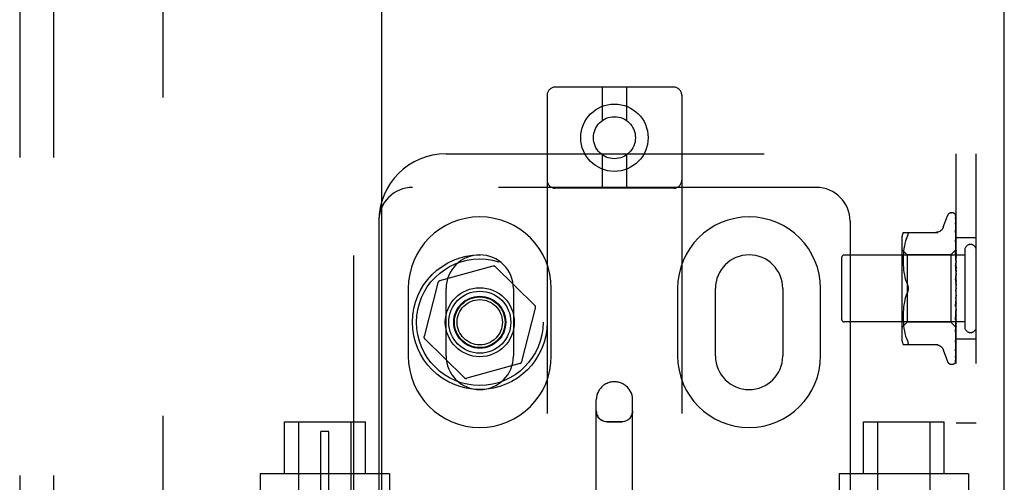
# Model space of a CAD drawing. Header units: inches. Extents: x 0 to 215, y 0 to 139.
# Tile 48 of 111: x 101.19 to 104.85, y 54.82 to 56.54. Entities that reach past the tile are written whole.
import ezdxf

# ---------------------------------------------------------------- set-up
doc = ezdxf.new("R2010")
doc.units = ezdxf.units.IN
doc.header["$LTSCALE"] = 11.804375
doc.header["$MEASUREMENT"] = 0
doc.linetypes.add('HIDDEN', pattern=[0.2, 0.1, -0.1])
doc.layers.get('0').update_dxf_attribs({"linetype": 'CONTINUOUS'})
for name, color, linetype in [('DEFAULT_2', 8, 'HIDDEN'), ('DOOR_ASSEMBLY', 7, 'CONTINUOUS'), ('SUBPANEL', 7, 'CONTINUOUS')]:
    doc.layers.add(name, color=color, linetype=linetype)

msp = doc.modelspace()

# ---------------------------------------------------------------- linework, layer by layer
at = {"color": 3, "linetype": 'Continuous'}
msp.add_line((104.8501, 10.3957), (104.8501, 96.1877), dxfattribs=at)
at = {"layer": 'DEFAULT_2', "color": 8, "linetype": 'HIDDEN'}
for p, q in [((101.7251, 92.8437), (101.7251, 13.7397)), ((103.6224, 56.2889), (103.1824, 56.2889)), ((103.3574, 56.2889), (103.3574, 56.1651)), ((103.4474, 56.2889), (103.4474, 56.1651)), ((103.1524, 56.2589), (103.1524, 50.7584)), ((103.6524, 56.2589), (103.6524, 50.7584)), ((102.7774, 56.0417), (104.7461, 56.0417)), ((103.3574, 56.0377), (103.3574, 55.9139)), ((103.4474, 56.0377), (103.4474, 55.9139)), ((104.6711, 50.5417), (104.6711, 56.0417)), ((104.7461, 50.5417), (104.7461, 56.0417)), ((104.1524, 55.9167), (102.6524, 55.9167)), ((103.6224, 55.9139), (103.1824, 55.9139)), ((104.6236, 55.7697), (104.639, 55.812)), ((104.6546, 55.823), (104.6555, 55.823)), ((104.6685, 55.8133), (104.6704, 55.6845)), ((104.6685, 55.8041), (104.6704, 55.6794)), ((104.6685, 55.8023), (104.6704, 55.6793)), ((102.5274, 55.7917), (102.5274, 50.7917)), ((104.2774, 55.7917), (104.2774, 50.7917)), ((104.6685, 55.7859), (104.6685, 55.7854)), ((104.6685, 55.7854), (104.6704, 55.6693)), ((104.6685, 55.7825), (104.6704, 55.6691)), ((104.6685, 55.758), (104.6685, 55.7579)), ((104.6685, 55.7579), (104.6704, 55.6546)), ((104.6693, 55.7519), (104.6685, 55.7579)), ((104.4691, 55.7213), (104.4691, 55.3621)), ((104.4746, 55.75), (104.6039, 55.75)), ((104.4865, 55.727), (104.4834, 55.7181)), ((104.4864, 55.727), (104.4901, 55.7355)), ((104.4901, 55.7355), (104.4913, 55.7382)), ((104.4923, 55.7407), (104.4913, 55.7382)), ((104.6685, 55.754), (104.6704, 55.6543)), ((104.6686, 55.7537), (104.6685, 55.754)), ((104.6685, 55.7224), (104.6685, 55.7225)), ((104.6685, 55.7225), (104.6704, 55.6358)), ((104.6697, 55.7111), (104.6685, 55.7224)), ((104.6701, 55.7448), (104.6693, 55.7519)), ((104.7461, 55.7292), (104.6711, 55.7292)), ((104.4891, 55.667), (104.4691, 55.687)), ((104.4774, 55.6897), (104.4763, 55.6803)), ((104.4789, 55.6993), (104.4774, 55.6897)), ((104.4809, 55.7088), (104.4789, 55.6992)), ((104.4834, 55.7182), (104.4809, 55.7088)), ((104.6711, 55.686), (104.6521, 55.667)), ((104.6685, 55.7177), (104.6704, 55.6354)), ((104.6705, 55.703), (104.6697, 55.7111)), ((104.6711, 55.6967), (104.6705, 55.703)), ((104.2461, 55.6557), (104.2461, 55.4277)), ((104.7031, 55.6657), (104.2561, 55.6657)), ((104.4747, 55.6545), (104.4746, 55.646)), ((104.475, 55.6629), (104.4747, 55.6544)), ((104.4755, 55.6715), (104.475, 55.6627)), ((104.4763, 55.6804), (104.4755, 55.6714)), ((104.6521, 55.667), (104.4891, 55.667)), ((104.4891, 55.667), (104.4891, 55.4165)), ((104.6521, 55.667), (104.6521, 55.4165)), ((104.6685, 55.6803), (104.6685, 55.6806)), ((104.6685, 55.6806), (104.6704, 55.6135)), ((104.6701, 55.6633), (104.6685, 55.6803)), ((104.6685, 55.6751), (104.6704, 55.6131)), ((104.6711, 55.6522), (104.6701, 55.6633)), ((104.6704, 55.6845), (104.6704, 55.6846)), ((104.6704, 55.6845), (104.6704, 55.6845)), ((104.6711, 55.6824), (104.6704, 55.6795)), ((104.6704, 55.6793), (104.6704, 55.6795)), ((104.6704, 55.6794), (104.6704, 55.6793)), ((104.6711, 55.6739), (104.6704, 55.6694)), ((104.6704, 55.6691), (104.6704, 55.6694)), ((104.6704, 55.6693), (104.6704, 55.6691)), ((104.6711, 55.6655), (104.6704, 55.6691)), ((104.6711, 55.6605), (104.6704, 55.6547)), ((104.6704, 55.6543), (104.6704, 55.6547)), ((104.6704, 55.6546), (104.6704, 55.6543)), ((104.6711, 55.6492), (104.6704, 55.6543)), ((104.7031, 55.6837), (104.7031, 55.3997)), ((102.9507, 55.6249), (102.7533, 55.5698)), ((103.1068, 55.479), (102.9604, 55.6224)), ((104.4746, 55.6462), (104.4747, 55.6376)), ((104.4747, 55.6378), (104.475, 55.629)), ((104.475, 55.6292), (104.4755, 55.6201)), ((104.4755, 55.6203), (104.4763, 55.611)), ((104.6685, 55.6333), (104.6685, 55.6336)), ((104.6685, 55.6336), (104.6704, 55.5887)), ((104.6685, 55.6333), (104.6711, 55.6038)), ((104.6685, 55.6276), (104.6704, 55.5881)), ((104.6711, 55.6429), (104.6704, 55.6359)), ((104.6704, 55.6354), (104.6704, 55.6359)), ((104.6704, 55.6358), (104.6704, 55.6355)), ((104.6711, 55.6291), (104.6704, 55.6355)), ((104.6711, 55.6216), (104.6704, 55.6137)), ((104.6704, 55.6134), (104.6704, 55.6137)), ((104.6704, 55.6135), (104.6704, 55.6132)), ((104.6704, 55.6131), (104.6704, 55.6134)), ((104.6711, 55.6058), (104.6704, 55.6132)), ((104.4763, 55.6112), (104.4774, 55.6017)), ((104.4774, 55.6019), (104.4789, 55.5923)), ((104.4789, 55.5925), (104.4809, 55.583)), ((104.4808, 55.583), (104.4833, 55.5737)), ((104.6685, 55.5831), (104.6711, 55.5531)), ((104.6685, 55.5766), (104.6695, 55.5685)), ((104.6711, 55.5974), (104.6704, 55.5889)), ((104.6704, 55.5881), (104.6704, 55.5889)), ((104.6704, 55.5887), (104.6704, 55.5884)), ((104.6711, 55.5801), (104.6704, 55.5884)), ((102.6368, 55.5417), (102.6368, 55.2917)), ((102.7463, 55.5626), (102.6953, 55.3641)), ((102.7774, 55.2917), (102.7774, 55.5417)), ((103.0274, 55.5417), (103.0274, 55.2917)), ((103.168, 55.2917), (103.168, 55.5417)), ((103.6368, 55.5417), (103.6368, 55.2917)), ((103.7774, 55.2917), (103.7774, 55.5417)), ((104.0274, 55.5417), (104.0274, 55.2917)), ((104.168, 55.2917), (104.168, 55.5417)), ((104.4833, 55.5738), (104.4864, 55.5649)), ((104.4864, 55.5649), (104.4901, 55.5563)), ((104.6711, 55.5713), (104.6704, 55.5624)), ((104.6711, 55.544), (104.6704, 55.5351)), ((104.4833, 55.5097), (104.4808, 55.5004)), ((104.4864, 55.5185), (104.4901, 55.5271)), ((104.6704, 55.5085), (104.6685, 55.4809)), ((104.6704, 55.5079), (104.6685, 55.4747)), ((104.6685, 55.4749), (104.6711, 55.5048)), ((104.6704, 55.5364), (104.6696, 55.5354)), ((104.6703, 55.5363), (104.6704, 55.5364)), ((104.6704, 55.5364), (104.6705, 55.5365)), ((104.6711, 55.5257), (104.6704, 55.5346)), ((104.6711, 55.5167), (104.6704, 55.5081)), ((104.6704, 55.5085), (104.6704, 55.5076)), ((104.6704, 55.5079), (104.6704, 55.5081)), ((104.6711, 55.4989), (104.6704, 55.5076)), ((104.6711, 55.5382), (104.6709, 55.5378)), ((103.0585, 55.2708), (103.1095, 55.4693)), ((104.4763, 55.4724), (104.4755, 55.4631)), ((104.4774, 55.4817), (104.4763, 55.4722)), ((104.4789, 55.4911), (104.4774, 55.4815)), ((104.4809, 55.5004), (104.4789, 55.4909)), ((104.6704, 55.4825), (104.6685, 55.4315)), ((104.6704, 55.482), (104.6685, 55.4258)), ((104.6685, 55.4747), (104.6685, 55.4749)), ((104.6711, 55.4902), (104.6704, 55.4823)), ((104.6704, 55.4825), (104.6704, 55.4819)), ((104.6704, 55.482), (104.6704, 55.4823)), ((104.6711, 55.4736), (104.6704, 55.4819)), ((104.6711, 55.4657), (104.6704, 55.4587)), ((104.4747, 55.4458), (104.4746, 55.4372)), ((104.4746, 55.4374), (104.4747, 55.4289)), ((104.475, 55.4544), (104.4747, 55.4456)), ((104.4747, 55.4291), (104.475, 55.4206)), ((104.4755, 55.4633), (104.475, 55.4542)), ((104.6704, 55.4588), (104.6685, 55.3863)), ((104.6704, 55.4584), (104.6685, 55.3811)), ((104.6685, 55.4261), (104.6711, 55.455)), ((104.6704, 55.4381), (104.6685, 55.3467)), ((104.6704, 55.4377), (104.6685, 55.3423)), ((104.6704, 55.4588), (104.6704, 55.4583)), ((104.6704, 55.4584), (104.6704, 55.4587)), ((104.6711, 55.4507), (104.6704, 55.4583)), ((104.6711, 55.4438), (104.6704, 55.438)), ((104.6704, 55.4381), (104.6704, 55.4377)), ((104.6704, 55.4377), (104.6704, 55.438)), ((104.6711, 55.4312), (104.6704, 55.4377)), ((104.7031, 55.4177), (104.2561, 55.4177)), ((104.4891, 55.4165), (104.4691, 55.3965)), ((104.475, 55.4207), (104.4755, 55.4119)), ((104.4755, 55.412), (104.4763, 55.403)), ((104.4763, 55.4031), (104.4774, 55.3937)), ((104.4774, 55.3937), (104.4789, 55.3841)), ((104.6521, 55.4165), (104.4891, 55.4165)), ((104.6704, 55.3982), (104.6521, 55.4165)), ((104.6685, 55.4258), (104.6685, 55.4261)), ((104.6704, 55.4212), (104.6685, 55.3141)), ((104.6704, 55.4209), (104.6685, 55.3107)), ((104.6704, 55.4086), (104.6685, 55.2898)), ((104.6704, 55.4084), (104.6685, 55.2875)), ((104.6704, 55.4009), (104.6685, 55.2735)), ((104.6701, 55.3976), (104.6711, 55.4083)), ((104.6711, 55.4255), (104.6704, 55.4211)), ((104.6704, 55.4212), (104.6704, 55.4209)), ((104.6704, 55.4209), (104.6704, 55.4211)), ((104.6711, 55.4157), (104.6704, 55.4209)), ((104.6711, 55.4115), (104.6704, 55.4086)), ((104.6704, 55.4086), (104.6704, 55.4084)), ((104.6704, 55.4084), (104.6704, 55.4086)), ((104.6711, 55.4047), (104.6704, 55.4084)), ((104.6704, 55.4008), (104.6704, 55.4009)), ((104.6704, 55.4009), (104.6704, 55.4008)), ((104.6711, 55.3975), (104.6704, 55.3982)), ((104.6704, 55.3982), (104.6704, 55.3982)), ((104.4789, 55.3842), (104.4809, 55.3746)), ((104.4809, 55.3746), (104.4834, 55.3652)), ((104.4834, 55.3653), (104.4865, 55.3564)), ((104.4864, 55.3564), (104.4901, 55.348)), ((104.6685, 55.3811), (104.6685, 55.3813)), ((104.6697, 55.3529), (104.6705, 55.3605)), ((104.6705, 55.3605), (104.6711, 55.3665)), ((102.698, 55.3545), (102.8444, 55.211)), ((104.4746, 55.3334), (104.6039, 55.3334)), ((104.4913, 55.3336), (104.4901, 55.3334)), ((104.6685, 55.3423), (104.6685, 55.3424)), ((104.7461, 55.3542), (104.6711, 55.3542)), ((104.6236, 55.3137), (104.639, 55.2714)), ((104.6685, 55.2875), (104.6684, 55.2868)), ((104.6685, 55.3105), (104.6693, 55.3159)), ((104.6685, 55.3141), (104.6685, 55.3139)), ((104.6685, 55.3107), (104.6685, 55.3106)), ((104.6685, 55.3106), (104.6685, 55.3105)), ((103.0515, 55.2637), (102.8541, 55.2086)), ((104.6546, 55.2605), (104.6555, 55.2605)), ((104.6668, 55.265), (104.6669, 55.265)), ((103.3349, 54.0188), (103.3349, 55.1283)), ((103.4699, 54.0188), (103.4699, 55.1283)), ((102.1774, 55.0467), (102.4774, 55.0467)), ((102.1774, 54.8537), (102.1774, 55.0467)), ((102.2299, 54.6042), (102.2299, 55.0467)), ((102.4249, 54.6042), (102.4249, 55.0467)), ((102.4774, 54.8537), (102.4774, 55.0467)), ((103.3749, 55.0476), (103.4299, 55.0476)), ((104.3274, 55.0467), (104.6274, 55.0467)), ((104.3274, 54.8537), (104.3274, 55.0467)), ((104.3799, 54.6042), (104.3799, 55.0467)), ((104.5749, 54.6042), (104.5749, 55.0467)), ((104.6274, 54.8537), (104.6274, 55.0467)), ((104.7461, 55.0417), (104.6711, 55.0417)), ((102.3424, 55.0107), (102.3124, 55.0107)), ((102.3124, 54.7607), (102.3124, 55.0107)), ((102.3424, 54.7607), (102.3424, 55.0107)), ((102.5674, 54.8537), (102.0874, 54.8537)), ((102.0874, 54.8537), (102.0874, 54.6042)), ((102.5674, 54.8537), (102.5674, 54.7917)), ((104.7174, 54.8537), (104.2374, 54.8537)), ((104.2374, 54.8537), (104.2374, 54.7917)), ((104.7174, 54.8537), (104.7174, 54.6042))]:
    msp.add_line(p, q, dxfattribs=at)
for points in [[(104.6677, 55.8156), (104.6677, 55.8156), (104.6677, 55.8157), (104.6677, 55.8156), (104.6678, 55.8155), (104.6679, 55.8152), (104.6681, 55.8148), (104.6683, 55.8143), (104.6684, 55.8138), (104.6685, 55.8132), (104.6685, 55.8127)], [(104.6711, 55.8095), (104.6711, 55.8097), (104.6708, 55.8104), (104.6705, 55.811), (104.6702, 55.8116), (104.6699, 55.8122), (104.6696, 55.8128), (104.6693, 55.8133), (104.669, 55.8138), (104.6687, 55.8142), (104.6685, 55.8146), (104.6682, 55.8149), (104.668, 55.8152), (104.6678, 55.8155), (104.6677, 55.8156)], [(104.6678, 55.8161), (104.668, 55.8157), (104.6682, 55.8152), (104.6683, 55.8146), (104.6685, 55.814), (104.6685, 55.8133)], [(104.6711, 55.8063), (104.6708, 55.8079), (104.6703, 55.8095), (104.6699, 55.8111), (104.6694, 55.8125), (104.6688, 55.8139), (104.6683, 55.8152), (104.6678, 55.8161)], [(104.6684, 55.8035), (104.6683, 55.8036), (104.6683, 55.8037), (104.6682, 55.8038), (104.6683, 55.8037), (104.6684, 55.8034), (104.6684, 55.8031), (104.6685, 55.8026), (104.6685, 55.8023)], [(104.6684, 55.8052), (104.6684, 55.805), (104.6685, 55.8045), (104.6685, 55.8041)], [(104.6711, 55.7913), (104.6709, 55.7931), (104.6705, 55.7954), (104.67, 55.7976), (104.6696, 55.7997), (104.6692, 55.8018), (104.6687, 55.8038), (104.6684, 55.8052)], [(104.6686, 55.803), (104.6685, 55.8034), (104.6684, 55.8035)], [(104.6711, 55.7978), (104.6711, 55.798), (104.6708, 55.7987), (104.6705, 55.7994), (104.6702, 55.8), (104.67, 55.8006), (104.6697, 55.8011), (104.6694, 55.8017), (104.6691, 55.8022), (104.6686, 55.803)], [(104.6711, 55.8119), (104.6708, 55.8129), (104.6704, 55.8138), (104.6703, 55.8139)], [(104.6234, 55.7692), (104.6226, 55.7673), (104.6209, 55.7641), (104.6188, 55.761), (104.6163, 55.7583), (104.6134, 55.7558), (104.6103, 55.7538), (104.6069, 55.7522), (104.6033, 55.751), (104.5997, 55.7503), (104.596, 55.75)], [(104.6685, 55.7829), (104.6685, 55.783), (104.6684, 55.783), (104.6685, 55.7829), (104.6685, 55.7827), (104.6685, 55.7825)], [(104.6711, 55.7675), (104.6709, 55.7695), (104.6705, 55.7724), (104.6701, 55.7753), (104.6697, 55.7782), (104.6692, 55.7811), (104.6688, 55.7839), (104.6685, 55.7858)], [(104.6691, 55.7816), (104.6688, 55.7821), (104.6687, 55.7825), (104.6685, 55.7828), (104.6685, 55.7829)], [(104.6711, 55.7769), (104.671, 55.7774), (104.6706, 55.7782), (104.6703, 55.779), (104.67, 55.7797), (104.6697, 55.7804), (104.6691, 55.7816)], [(104.4901, 55.75), (104.4913, 55.7499), (104.4923, 55.7493), (104.493, 55.7485), (104.4934, 55.7474), (104.4935, 55.7461)], [(104.4923, 55.7407), (104.493, 55.7428), (104.4934, 55.7446), (104.4935, 55.7461)], [(104.6711, 55.7476), (104.6709, 55.7482), (104.6705, 55.7491), (104.6702, 55.7499), (104.6698, 55.7507), (104.6695, 55.7514), (104.6692, 55.7521), (104.669, 55.7527), (104.6687, 55.7532), (104.6686, 55.7536), (104.6686, 55.7537)], [(104.6711, 55.7356), (104.6709, 55.7378), (104.6701, 55.7448)], [(104.6696, 55.7144), (104.6693, 55.715), (104.6691, 55.7157), (104.6688, 55.7163), (104.6687, 55.7168), (104.6686, 55.7172), (104.6685, 55.7175), (104.6685, 55.7177)], [(104.6711, 55.7109), (104.671, 55.7113), (104.6706, 55.7121), (104.6703, 55.7129), (104.6696, 55.7144)], [(104.6711, 55.6859), (104.6709, 55.6856), (104.6708, 55.6853), (104.6706, 55.6849), (104.6704, 55.6846)], [(104.6711, 55.6856), (104.6709, 55.6853), (104.6707, 55.685), (104.6705, 55.6848), (104.6704, 55.6846), (104.6704, 55.6846), (104.6704, 55.6845)], [(104.6711, 55.6849), (104.6709, 55.6847), (104.6707, 55.6846), (104.6705, 55.6845), (104.6704, 55.6845), (104.6704, 55.6845), (104.6704, 55.6845)], [(104.6704, 55.6698), (104.6697, 55.6712), (104.6694, 55.672), (104.6691, 55.6727), (104.6689, 55.6734), (104.6687, 55.674), (104.6686, 55.6745), (104.6685, 55.675), (104.6685, 55.6751)], [(104.6711, 55.6841), (104.6709, 55.6843), (104.6708, 55.6844), (104.6706, 55.6845), (104.6704, 55.6845)], [(104.6711, 55.681), (104.6709, 55.6806), (104.6707, 55.6802), (104.6705, 55.6799), (104.6704, 55.6797), (104.6704, 55.6795), (104.6704, 55.6794)], [(104.6711, 55.6791), (104.6709, 55.679), (104.6707, 55.679), (104.6705, 55.679), (104.6704, 55.6791), (104.6704, 55.6793)], [(104.6711, 55.6773), (104.6709, 55.6778), (104.6708, 55.6783), (104.6706, 55.6788), (104.6704, 55.6793)], [(104.6711, 55.6714), (104.6709, 55.6709), (104.6707, 55.6705), (104.6705, 55.6701), (104.6704, 55.6697), (104.6704, 55.6694), (104.6704, 55.6693)], [(104.6711, 55.6682), (104.6708, 55.669), (104.6704, 55.6698)], [(104.6711, 55.6684), (104.6709, 55.6684), (104.6707, 55.6685), (104.6705, 55.6686), (104.6704, 55.6688), (104.6704, 55.6691)], [(104.6711, 55.6571), (104.6709, 55.6566), (104.6707, 55.6561), (104.6705, 55.6556), (104.6704, 55.6551), (104.6704, 55.6547), (104.6704, 55.6546)], [(104.6711, 55.653), (104.6709, 55.6531), (104.6707, 55.6533), (104.6705, 55.6536), (104.6704, 55.6539), (104.6704, 55.6543)], [(104.6711, 55.6211), (104.6711, 55.6212), (104.6707, 55.6218), (104.6704, 55.6224), (104.6701, 55.623), (104.6698, 55.6236), (104.6695, 55.6243), (104.6692, 55.625), (104.6689, 55.6256), (104.6687, 55.6263), (104.6686, 55.627), (104.6685, 55.6276)], [(104.6711, 55.6387), (104.6709, 55.6381), (104.6707, 55.6375), (104.6705, 55.6369), (104.6704, 55.6364), (104.6704, 55.6359), (104.6704, 55.6358)], [(104.6711, 55.6336), (104.6709, 55.6339), (104.6707, 55.6342), (104.6705, 55.6345), (104.6704, 55.635), (104.6704, 55.6354)], [(104.6711, 55.6167), (104.6709, 55.6161), (104.6707, 55.6155), (104.6705, 55.6149), (104.6704, 55.6143), (104.6704, 55.6137), (104.6704, 55.6135)], [(104.6711, 55.6109), (104.6709, 55.6112), (104.6707, 55.6116), (104.6705, 55.612), (104.6704, 55.6125), (104.6704, 55.6129), (104.6704, 55.6131)], [(104.6711, 55.5713), (104.671, 55.5714), (104.6708, 55.5718), (104.6706, 55.5722), (104.6703, 55.5726), (104.67, 55.573), (104.6698, 55.5734), (104.6695, 55.5738), (104.6692, 55.5744), (104.669, 55.5749), (104.6688, 55.5756), (104.6686, 55.5763), (104.6685, 55.5767)], [(104.6711, 55.592), (104.6709, 55.5914), (104.6707, 55.5908), (104.6705, 55.5902), (104.6704, 55.5895), (104.6704, 55.589), (104.6704, 55.5887)], [(104.6711, 55.5857), (104.6709, 55.5862), (104.6707, 55.5867), (104.6705, 55.5872), (104.6704, 55.5877), (104.6704, 55.5881)], [(104.4935, 55.5417), (104.4934, 55.5441), (104.4931, 55.5465), (104.4926, 55.549), (104.492, 55.5515), (104.4911, 55.5539), (104.4901, 55.5563)], [(104.4901, 55.5563), (104.4906, 55.555), (104.4912, 55.5537), (104.4917, 55.5523), (104.4921, 55.5509)], [(104.4901, 55.5271), (104.4911, 55.5295), (104.492, 55.5319), (104.4926, 55.5344), (104.4931, 55.5369), (104.4934, 55.5393), (104.4935, 55.5417)], [(104.4935, 55.5417), (104.4934, 55.5398), (104.4933, 55.5379), (104.493, 55.5359), (104.4925, 55.534)], [(104.4926, 55.5494), (104.4929, 55.5478), (104.4932, 55.5463), (104.4933, 55.5447), (104.4935, 55.5432), (104.4935, 55.5417)], [(104.6695, 55.5685), (104.6701, 55.5634), (104.6704, 55.5612)], [(104.6711, 55.5655), (104.6709, 55.5649), (104.6707, 55.5643), (104.6705, 55.5637), (104.6704, 55.5631), (104.6704, 55.5625), (104.6704, 55.5619)], [(104.6704, 55.5612), (104.6704, 55.5618), (104.6704, 55.5624)], [(104.6711, 55.5589), (104.6709, 55.5594), (104.6707, 55.56), (104.6705, 55.5606), (104.6704, 55.5612)], [(104.4901, 55.5271), (104.4864, 55.5185), (104.4833, 55.5096)], [(104.492, 55.5322), (104.4914, 55.5304), (104.4908, 55.5287), (104.4901, 55.5271)], [(104.6696, 55.5354), (104.6694, 55.5351), (104.6692, 55.5347), (104.669, 55.5342), (104.6688, 55.5337), (104.6686, 55.5331), (104.6685, 55.5325), (104.6685, 55.5319), (104.6685, 55.5313)], [(104.6709, 55.5378), (104.6707, 55.5374), (104.6705, 55.5369), (104.6703, 55.5365), (104.67, 55.5361), (104.6698, 55.5357), (104.6696, 55.5354)], [(104.6696, 55.5354), (104.6696, 55.5355), (104.6697, 55.5356), (104.6698, 55.5357), (104.6699, 55.5358), (104.67, 55.5359), (104.67, 55.536), (104.6701, 55.5361), (104.6701, 55.5361), (104.6702, 55.5362), (104.6702, 55.5362), (104.6703, 55.5363)], [(104.6709, 55.5378), (104.6709, 55.5376), (104.6707, 55.5371), (104.6705, 55.5365), (104.6704, 55.5358), (104.6704, 55.5352), (104.6704, 55.5346)], [(104.6711, 55.5315), (104.6709, 55.5321), (104.6707, 55.5327), (104.6705, 55.5333), (104.6704, 55.5339), (104.6704, 55.5345), (104.6704, 55.5351)], [(104.6711, 55.5109), (104.6709, 55.5105), (104.6707, 55.5099), (104.6705, 55.5094), (104.6704, 55.5088), (104.6704, 55.5085)], [(104.6711, 55.5045), (104.6709, 55.5051), (104.6707, 55.5057), (104.6705, 55.5063), (104.6704, 55.5069), (104.6704, 55.5075), (104.6704, 55.5079)], [(104.6705, 55.5365), (104.6705, 55.5366), (104.6706, 55.5366), (104.6707, 55.5367), (104.6708, 55.5369), (104.6709, 55.5371), (104.6711, 55.5372), (104.6711, 55.5374)], [(104.6685, 55.4809), (104.6685, 55.481), (104.6686, 55.4817), (104.6688, 55.4823), (104.669, 55.483), (104.6692, 55.4836), (104.6695, 55.4842), (104.6698, 55.4848), (104.6701, 55.4853), (104.6707, 55.4863)], [(104.6711, 55.4848), (104.6709, 55.4844), (104.6707, 55.484), (104.6705, 55.4835), (104.6704, 55.483), (104.6704, 55.4825)], [(104.6711, 55.4788), (104.6709, 55.4794), (104.6707, 55.48), (104.6705, 55.4806), (104.6704, 55.4812), (104.6704, 55.4818), (104.6704, 55.482)], [(104.6707, 55.4863), (104.671, 55.4868), (104.6711, 55.487)], [(104.6685, 55.4315), (104.6685, 55.4316), (104.6686, 55.4322), (104.6687, 55.4328), (104.6689, 55.4335), (104.6692, 55.4343), (104.6695, 55.435), (104.6698, 55.4357)], [(104.6698, 55.4357), (104.6705, 55.437), (104.6708, 55.4377), (104.6711, 55.4383)], [(104.6711, 55.4608), (104.6709, 55.4605), (104.6707, 55.4601), (104.6705, 55.4597), (104.6704, 55.4593), (104.6704, 55.4588)], [(104.6711, 55.4553), (104.6709, 55.4559), (104.6707, 55.4565), (104.6705, 55.4571), (104.6704, 55.4577), (104.6704, 55.4582), (104.6704, 55.4584)], [(104.6711, 55.4396), (104.6709, 55.4394), (104.6707, 55.4392), (104.6705, 55.4389), (104.6704, 55.4385), (104.6704, 55.4381)], [(104.6711, 55.435), (104.6709, 55.4356), (104.6707, 55.4362), (104.6705, 55.4367), (104.6704, 55.4372), (104.6704, 55.4376), (104.6704, 55.4377)], [(104.6704, 55.3982), (104.6685, 55.2691), (104.6685, 55.2687), (104.6684, 55.2683), (104.6684, 55.2679), (104.6683, 55.2676), (104.6682, 55.2672), (104.668, 55.2669), (104.6679, 55.2666), (104.6678, 55.2663), (104.6676, 55.266), (104.6674, 55.2657), (104.6673, 55.2655), (104.6671, 55.2653), (104.667, 55.2651), (104.6669, 55.265), (104.6668, 55.265), (104.6668, 55.265)], [(104.6685, 55.3814), (104.6688, 55.3845), (104.6701, 55.3976)], [(104.6696, 55.3898), (104.6704, 55.3914), (104.6707, 55.3922), (104.6711, 55.3931), (104.6711, 55.3932)], [(104.6711, 55.4222), (104.6709, 55.4221), (104.6707, 55.422), (104.6705, 55.4218), (104.6704, 55.4215), (104.6704, 55.4212)], [(104.6711, 55.4186), (104.6709, 55.4191), (104.6707, 55.4196), (104.6705, 55.4201), (104.6704, 55.4205), (104.6704, 55.4208), (104.6704, 55.4209)], [(104.6711, 55.4091), (104.6709, 55.4091), (104.6707, 55.4091), (104.6705, 55.409), (104.6704, 55.4088), (104.6704, 55.4086)], [(104.6711, 55.4066), (104.6709, 55.407), (104.6707, 55.4074), (104.6705, 55.4078), (104.6704, 55.4081), (104.6704, 55.4084), (104.6704, 55.4084)], [(104.6711, 55.4021), (104.6709, 55.4017), (104.6708, 55.4014), (104.6706, 55.4011), (104.6704, 55.4009)], [(104.6711, 55.4007), (104.6709, 55.4009), (104.6707, 55.401), (104.6705, 55.401), (104.6704, 55.401), (104.6704, 55.4009)], [(104.6711, 55.3995), (104.6709, 55.3998), (104.6707, 55.4001), (104.6705, 55.4004), (104.6704, 55.4006), (104.6704, 55.4008), (104.6704, 55.4008)], [(104.6711, 55.3986), (104.6709, 55.3991), (104.6708, 55.3996), (104.6706, 55.4002), (104.6704, 55.4008)], [(104.6711, 55.3977), (104.6709, 55.3978), (104.6708, 55.3979), (104.6706, 55.398), (104.6704, 55.3982)], [(104.6685, 55.3863), (104.6685, 55.3866), (104.6686, 55.3871), (104.6688, 55.3876), (104.669, 55.3883), (104.6693, 55.389), (104.6696, 55.3898)], [(104.4901, 55.348), (104.4913, 55.3452), (104.4923, 55.3428), (104.493, 55.3407), (104.4934, 55.3388), (104.4935, 55.3373)], [(104.4913, 55.3336), (104.4923, 55.3341), (104.493, 55.3349), (104.4934, 55.336), (104.4935, 55.3373)], [(104.596, 55.3334), (104.5997, 55.3331), (104.6033, 55.3324), (104.6069, 55.3313), (104.6103, 55.3296), (104.6134, 55.3276), (104.6163, 55.3252), (104.6188, 55.3224), (104.6209, 55.3194), (104.6226, 55.3161), (104.6234, 55.3142)], [(104.6685, 55.3424), (104.6688, 55.3451), (104.6697, 55.3529)], [(104.6685, 55.3467), (104.6685, 55.3468), (104.6685, 55.347), (104.6686, 55.3474), (104.6688, 55.3478), (104.669, 55.3484), (104.6693, 55.349), (104.6696, 55.3497), (104.6703, 55.3512)], [(104.6685, 55.3139), (104.6685, 55.314), (104.6686, 55.3142), (104.6687, 55.3145), (104.6689, 55.3149), (104.6691, 55.3155), (104.6694, 55.3161), (104.6697, 55.3167), (104.67, 55.3175), (104.6704, 55.3183), (104.6707, 55.3191), (104.6711, 55.32), (104.6711, 55.3202)], [(104.6693, 55.3159), (104.6697, 55.3192), (104.6701, 55.3224), (104.6705, 55.3256), (104.6709, 55.3288), (104.6711, 55.3309)], [(104.6703, 55.3512), (104.6706, 55.352), (104.6709, 55.3528), (104.6711, 55.3533)], [(104.6682, 55.2718), (104.6686, 55.2729), (104.6691, 55.2745), (104.6695, 55.2762), (104.67, 55.278), (104.6704, 55.2799), (104.6708, 55.2818), (104.6711, 55.2835)], [(104.6684, 55.2868), (104.6688, 55.2885), (104.6692, 55.2909), (104.6697, 55.2934), (104.6701, 55.2959), (104.6705, 55.2985), (104.6709, 55.3011), (104.6711, 55.3029)], [(104.6684, 55.289), (104.6684, 55.289), (104.6684, 55.2889), (104.6684, 55.289), (104.6685, 55.2892), (104.6687, 55.2895), (104.6689, 55.29), (104.6694, 55.291)], [(104.6685, 55.2898), (104.6685, 55.2895), (104.6684, 55.2892), (104.6684, 55.289)], [(104.6694, 55.291), (104.6697, 55.2916), (104.67, 55.2922), (104.6703, 55.2929), (104.6706, 55.2936), (104.6709, 55.2943), (104.6711, 55.295)], [(104.6667, 55.2648), (104.6675, 55.2656), (104.6684, 55.2668), (104.6691, 55.2679), (104.6697, 55.2691), (104.6702, 55.2703), (104.6707, 55.2716), (104.6711, 55.2732)], [(104.6669, 55.265), (104.667, 55.2651), (104.6672, 55.2653)], [(104.6672, 55.2653), (104.6673, 55.2654), (104.6674, 55.2656), (104.6675, 55.2657), (104.6677, 55.2659), (104.6679, 55.2661), (104.668, 55.2663), (104.6682, 55.2665), (104.6683, 55.2667), (104.6685, 55.2669), (104.6687, 55.2671), (104.6689, 55.2674), (104.6691, 55.2676), (104.6692, 55.2679), (104.6694, 55.2682), (104.6696, 55.2684), (104.6698, 55.2687), (104.6699, 55.269), (104.6701, 55.2694), (104.6703, 55.2697), (104.6704, 55.27), (104.6706, 55.2704), (104.6708, 55.2707), (104.6709, 55.2711), (104.6711, 55.2714), (104.6711, 55.2717)], [(104.6681, 55.2726), (104.668, 55.2726), (104.6681, 55.2726), (104.6682, 55.2728), (104.6683, 55.273), (104.6688, 55.2738)], [(104.6685, 55.2747), (104.6685, 55.2743), (104.6684, 55.2737), (104.6683, 55.2732), (104.6682, 55.2729), (104.6681, 55.2727), (104.6681, 55.2726)], [(104.6685, 55.2735), (104.6685, 55.2729), (104.6684, 55.2723), (104.6682, 55.2718), (104.6682, 55.2718)], [(104.6688, 55.2738), (104.6691, 55.2743), (104.6694, 55.2748), (104.6697, 55.2754), (104.67, 55.276), (104.6703, 55.2766), (104.6706, 55.2773), (104.6709, 55.278), (104.6711, 55.2786)], [(103.4699, 55.1283), (103.4693, 55.1371), (103.4677, 55.1454), (103.4652, 55.1531), (103.462, 55.1599), (103.4585, 55.1658), (103.4547, 55.1709), (103.4507, 55.1755), (103.4465, 55.1794), (103.4421, 55.1829), (103.4377, 55.1858), (103.4334, 55.1883), (103.4292, 55.1903), (103.4251, 55.1919), (103.4212, 55.1931), (103.4174, 55.1941), (103.4138, 55.1948), (103.4105, 55.1953), (103.4073, 55.1956), (103.4042, 55.1958), (103.4013, 55.1958), (103.3983, 55.1957), (103.3954, 55.1954), (103.3924, 55.195), (103.3892, 55.1945), (103.3859, 55.1937), (103.3824, 55.1927), (103.3787, 55.1915), (103.3748, 55.1899), (103.3707, 55.1879), (103.3666, 55.1855), (103.3623, 55.1826), (103.3581, 55.1792), (103.354, 55.1754), (103.3501, 55.171), (103.3463, 55.1659), (103.3428, 55.16), (103.3396, 55.1531), (103.3371, 55.1455), (103.3355, 55.1372), (103.3349, 55.1283)], [(103.3349, 55.0877), (103.3352, 55.0824), (103.3363, 55.0773), (103.3379, 55.0723), (103.3403, 55.0676), (103.3432, 55.0633), (103.3466, 55.0594), (103.3506, 55.0559), (103.3549, 55.053), (103.3596, 55.0507), (103.3645, 55.049), (103.3697, 55.048), (103.3749, 55.0476)], [(103.3749, 55.047), (103.3702, 55.0472), (103.3654, 55.0481), (103.3608, 55.0495), (103.3563, 55.0515), (103.3519, 55.0541), (103.3479, 55.0573), (103.3443, 55.061), (103.3411, 55.0653), (103.3385, 55.0701), (103.3365, 55.0753), (103.3353, 55.0808), (103.3349, 55.0865)], [(103.4299, 55.0476), (103.4351, 55.048), (103.4402, 55.049), (103.4452, 55.0507), (103.4499, 55.053), (103.4542, 55.0559), (103.4582, 55.0593), (103.4616, 55.0633), (103.4645, 55.0676), (103.4668, 55.0723), (103.4685, 55.0773), (103.4695, 55.0824), (103.4699, 55.0877)], [(103.4699, 55.0865), (103.4695, 55.0808), (103.4682, 55.0753), (103.4663, 55.0701), (103.4637, 55.0653), (103.4605, 55.061), (103.4569, 55.0573), (103.4529, 55.0541), (103.4485, 55.0515), (103.444, 55.0495), (103.4393, 55.0481), (103.4346, 55.0472), (103.4299, 55.047)]]:
    msp.add_lwpolyline(points, dxfattribs=at)
for centre, radius in [((103.4024, 56.1014), 0.125), ((103.4024, 56.1014), 0.078), ((102.9024, 55.4167), 0.25), ((102.9024, 55.4167), 0.235), ((102.9024, 55.4167), 0.128), ((102.9024, 55.4167), 0.115), ((102.9024, 55.4167), 0.0965), ((102.9024, 55.4167), 0.095), ((102.9024, 55.4167), 0.094), ((102.9024, 55.4167), 0.084)]:
    msp.add_circle(centre, radius, dxfattribs=at)
for centre, radius, start, end in [((103.1824, 56.2589), 0.03, 90, 180), ((103.6224, 56.2589), 0.03, 0, 90), ((102.7774, 55.7917), 0.25, 90, 180), ((103.1824, 55.9439), 0.03, 180, 270), ((103.6224, 55.9439), 0.03, 270, 360), ((102.6524, 55.7917), 0.125, 90, 180), ((104.1524, 55.7917), 0.125, 0, 90), ((102.9024, 55.5417), 0.2656, 0, 180), ((103.9024, 55.5417), 0.2656, 0, 180), ((104.6546, 55.8063), 0.0167, 90, 160), ((104.6555, 55.8063), 0.0167, 27.1488, 90), ((104.5467, 55.7213), 0.0776, 157.9239, 180), ((104.7246, 55.6837), 0.0215, 0, 180), ((102.9024, 55.5417), 0.125, 0, 180), ((103.9024, 55.5417), 0.125, 0, 180), ((104.2561, 55.6557), 0.01, 90, 180), ((102.9534, 55.6152), 0.01, 45.598, 105.5937), ((102.756, 55.5601), 0.01, 105.5983, 165.5941), ((103.0998, 55.4718), 0.01, 345.5987, 45.5935), ((104.2561, 55.4277), 0.01, 180, 270), ((104.7246, 55.3997), 0.0215, 180, 360), ((102.705, 55.3616), 0.01, 165.5987, 225.5935), ((104.5467, 55.3621), 0.0776, 180, 202.0761), ((102.9024, 55.2917), 0.2656, 180, 360), ((102.9024, 55.2917), 0.125, 180, 360), ((103.9024, 55.2917), 0.2656, 180, 360), ((103.9024, 55.2917), 0.125, 180, 360), ((103.0488, 55.2733), 0.01, 285.5983, 345.5941), ((104.6546, 55.2771), 0.0167, 200, 270), ((104.6555, 55.2771), 0.0167, 270, 312.2353), ((102.8514, 55.2182), 0.01, 225.598, 285.5937)]:
    msp.add_arc(centre, radius, start, end, dxfattribs=at)
msp.add_ellipse((103.4024, 55.0464), major_axis=(0.0675, 0), ratio=0.009135, start_param=7.434368, end_param=8.273595, dxfattribs=at)
at = {"layer": 'DOOR_ASSEMBLY', "color": 8, "linetype": 'HIDDEN'}
msp.add_line((102.4336, 93.4377), (102.4336, 13.1457), dxfattribs=at)
at = {"layer": 'DOOR_ASSEMBLY', "color": 3, "linetype": 'Continuous'}
msp.add_line((102.5376, 93.4377), (102.5376, 13.1457), dxfattribs=at)
at = {"layer": 'SUBPANEL', "color": 8, "linetype": 'HIDDEN'}
for p, q in [((101.1939, 90.2605), (101.1939, 16.323)), ((101.3189, 90.2605), (101.3189, 16.323))]:
    msp.add_line(p, q, dxfattribs=at)

doc.saveas('drawing.dxf')
